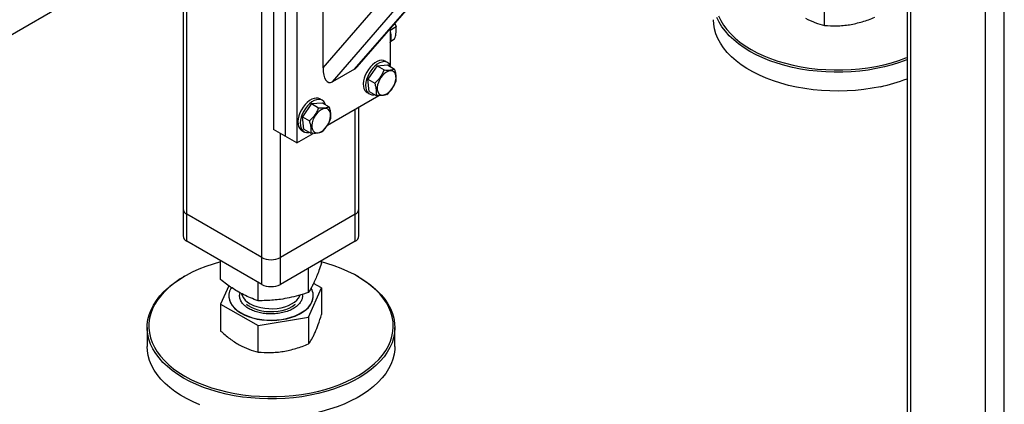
# Model space of a CAD drawing. Header units: millimetres. Extents: x 0 to 844, y 0 to 663.
# Tile 46 of 87: x 633.99 to 657.84, y 188.5 to 197.83. Entities that reach past the tile are written whole.
import ezdxf

# ---------------------------------------------------------------- set-up
doc = ezdxf.new("R2010")
doc.units = ezdxf.units.MM
doc.layers.add('TRAIT-FORT', color=4, linetype='Continuous', lineweight=25)

msp = doc.modelspace()

# ---------------------------------------------------------------- linework, layer by layer
at = {"layer": 'TRAIT-FORT', "color": 4, "linetype": 'Continuous', "lineweight": 25}
for p, q in [((637.9497, 217.8229), (637.9497, 193.2397)), ((638.0434, 193.1091), (638.0434, 217.7688)), ((639.8536, 192.0641), (639.8536, 216.6493)), ((641.3385, 196.6587), (653.0874, 210.2271)), ((641.5648, 196.3183), (653.4348, 210.0265)), ((642.1022, 196.6285), (653.5381, 209.8353)), ((642.1627, 196.6806), (653.3735, 209.6275)), ((655.4859, 207.6995), (655.4859, 185.9717)), ((655.5796, 186.025), (655.5796, 207.6454)), ((657.3898, 187.0554), (657.3898, 206.5259)), ((657.8424, 187.313), (657.8424, 206.5158)), ((640.1364, 202.6792), (640.1364, 195.167)), ((640.4193, 202.5159), (640.4193, 195.0037)), ((640.7021, 202.3526), (640.7021, 194.8404)), ((631.7555, 196.2911), (637.9497, 199.8669)), ((641.3385, 196.6587), (641.3385, 199.8383)), ((653.4839, 197.6871), (653.4839, 198.3352)), ((643.0745, 197.7336), (643.1073, 197.6587)), ((642.9649, 197.5765), (643.1073, 197.6587)), ((642.9649, 197.607), (642.9649, 196.721)), ((642.9794, 197.3063), (643.073, 197.3604)), ((642.902, 196.7891), (642.8454, 196.8217)), ((642.1022, 196.6285), (641.5648, 196.3183)), ((642.6477, 196.7063), (642.4263, 196.3852)), ((642.6477, 196.7063), (642.9034, 196.7292)), ((642.6477, 196.7063), (642.8173, 196.6085)), ((642.9034, 196.7292), (643.073, 196.6313)), ((642.4263, 196.3852), (642.5959, 196.2873)), ((642.4606, 196.0868), (642.4263, 196.3852)), ((642.4055, 196.0596), (642.462, 196.027)), ((642.4606, 196.0868), (642.6302, 195.989)), ((641.3181, 195.8747), (641.2615, 195.9074)), ((641.4509, 195.2727), (642.6872, 195.9864)), ((641.0638, 195.792), (640.8424, 195.4708)), ((641.0638, 195.792), (641.3195, 195.8148)), ((641.0638, 195.792), (641.2334, 195.6941)), ((641.3195, 195.8148), (641.4891, 195.7169)), ((642.1163, 193.1091), (642.1163, 195.6568)), ((642.2101, 193.2397), (642.2101, 195.711)), ((640.8424, 195.4708), (641.012, 195.3729)), ((640.8767, 195.1725), (640.8424, 195.4708)), ((640.4193, 195.0037), (640.1364, 195.167)), ((640.8215, 195.1452), (640.8781, 195.1126)), ((640.8767, 195.1725), (641.0462, 195.0746)), ((640.3061, 192.0641), (640.3061, 195.069)), ((640.7021, 194.8404), (640.4193, 195.0037)), ((640.7021, 194.8404), (641.1032, 195.072)), ((637.9497, 193.2397), (637.9497, 192.5865)), ((642.2101, 192.5865), (642.2101, 193.2397)), ((639.8536, 192.0641), (638.0434, 193.1091)), ((638.0434, 192.4559), (638.0434, 193.1091)), ((642.1163, 193.1091), (640.3061, 192.0641)), ((642.1163, 192.4559), (642.1163, 193.1091)), ((639.8536, 191.4109), (638.0434, 192.4559)), ((642.1163, 192.4559), (640.3061, 191.4109)), ((639.8536, 191.4109), (639.8536, 192.0641)), ((640.3061, 191.4109), (640.3061, 192.0641)), ((638.857, 191.5271), (638.857, 191.9862)), ((640.9888, 191.2133), (640.9888, 191.805)), ((641.3027, 191.9238), (641.3027, 191.9862)), ((637.9865, 191.6063), (637.9582, 191.5899)), ((642.2015, 191.5899), (642.1732, 191.6063)), ((639.056, 191.3786), (638.857, 190.9282)), ((639.766, 191.0149), (639.766, 191.4615)), ((640.9888, 190.6144), (641.3027, 191.3249)), ((641.3027, 191.3249), (641.1092, 191.4339)), ((641.3027, 191.3249), (641.3027, 190.6767)), ((639.0577, 191.1331), (639.0577, 191.1265)), ((640.7775, 191.1337), (640.7839, 191.1494)), ((641.1021, 191.1265), (641.1021, 191.1331)), ((638.857, 190.9282), (639.766, 190.416)), ((638.857, 190.9282), (638.857, 190.2801)), ((639.766, 190.416), (640.9888, 190.6144)), ((640.9888, 190.6144), (640.9888, 189.9662)), ((637.0799, 190.3655), (637.0799, 189.9083)), ((639.766, 189.7679), (639.766, 190.416)), ((643.0799, 189.9083), (643.0799, 190.3655))]:
    msp.add_line(p, q, dxfattribs=at)
at = {"layer": 'TRAIT-FORT', "color": 4, "linetype": 'Continuous', "lineweight": 25, "flags": 128}
for points in [[(654.8398, 196.2034), (654.6432, 196.1658), (654.4426, 196.136), (654.239, 196.1144), (654.0332, 196.1009), (653.8263, 196.0956), (653.6193, 196.0986), (653.4131, 196.1099), (653.2087, 196.1293), (653.0072, 196.1568), (652.8094, 196.1922), (652.6164, 196.2355), (652.4289, 196.2863), (652.248, 196.3445), (652.0745, 196.4098), (651.9092, 196.4818), (651.7529, 196.5602), (651.6063, 196.6447), (651.4702, 196.7348), (651.3451, 196.8301), (651.2318, 196.9301), (651.1307, 197.0345), (651.0422, 197.1426), (650.967, 197.254), (650.9052, 197.3681), (650.8572, 197.4844), (650.8232, 197.6023), (650.8034, 197.7213), (650.7977, 197.8274)], [(655.4859, 196.8531), (655.4828, 196.8518), (655.3075, 196.7881), (655.1251, 196.7316), (654.9363, 196.6824), (654.7421, 196.6409), (654.5434, 196.6072), (654.3411, 196.5815), (654.1363, 196.5639), (653.9298, 196.5545), (653.7227, 196.5534), (653.516, 196.5605), (653.3106, 196.5758), (653.1076, 196.5993), (652.9078, 196.6308), (652.7122, 196.6702), (652.5219, 196.7172), (652.3376, 196.7718), (652.1603, 196.8336), (651.9907, 196.9022), (651.8298, 196.9775), (651.6783, 197.059), (651.5369, 197.1463), (651.4062, 197.2391), (651.287, 197.3368), (651.1797, 197.4391), (651.0848, 197.5454), (651.0029, 197.6552), (650.9344, 197.768), (650.8794, 197.8832)], [(650.9183, 197.9213), (650.9725, 197.8075), (651.0402, 197.6962), (651.121, 197.5879), (651.2146, 197.483), (651.3204, 197.3821), (651.4381, 197.2857), (651.567, 197.1942), (651.7066, 197.108), (651.8561, 197.0276), (652.0148, 196.9533), (652.1821, 196.8856), (652.3571, 196.8246), (652.5389, 196.7708), (652.7267, 196.7244), (652.9196, 196.6855), (653.1168, 196.6544), (653.3171, 196.6312), (653.5198, 196.6161), (653.7237, 196.6091), (653.9281, 196.6102), (654.1318, 196.6195), (654.3339, 196.6368), (654.5334, 196.6622), (654.7295, 196.6954), (654.9211, 196.7364), (655.1074, 196.7849), (655.2874, 196.8407), (655.4603, 196.9036), (655.4859, 196.9137)], [(642.8454, 196.8217), (642.8056, 196.8376), (642.7574, 196.8422), (642.705, 196.8339), (642.65, 196.813), (642.5942, 196.7801), (642.5394, 196.7363), (642.4874, 196.683), (642.4399, 196.6219), (642.3983, 196.555), (642.3639, 196.4844), (642.338, 196.4124)], [(642.9794, 196.6854), (642.9668, 196.7172), (642.9398, 196.758), (642.9046, 196.7876), (642.8622, 196.8049), (642.814, 196.8096), (642.7615, 196.8013), (642.7065, 196.7803), (642.6508, 196.7474), (642.596, 196.7036), (642.544, 196.6503), (642.4964, 196.5892), (642.4548, 196.5223), (642.4205, 196.4517), (642.3946, 196.3797)], [(642.6534, 196.1303), (642.6642, 196.0829), (642.6844, 196.0446), (642.7132, 196.0173), (642.7493, 196.002), (642.7911, 195.9995), (642.8368, 196.0098), (642.8844, 196.0325), (642.9317, 196.0667), (642.9769, 196.1108), (643.0178, 196.1629), (643.0526, 196.2207), (643.0799, 196.2817), (643.0985, 196.3432), (643.1076, 196.4025), (643.1067, 196.4571), (643.0958, 196.5046), (643.0756, 196.5428), (643.0468, 196.5702), (643.0107, 196.5855), (642.9689, 196.588), (642.9232, 196.5777), (642.8756, 196.5549), (642.8283, 196.5207), (642.7831, 196.4767), (642.7423, 196.4246), (642.7074, 196.3668), (642.6801, 196.3058), (642.6615, 196.2443), (642.6524, 196.1849), (642.6534, 196.1303)], [(642.338, 196.4124), (642.3214, 196.3413), (642.3145, 196.2734), (642.3176, 196.2109), (642.3306, 196.1558), (642.3531, 196.1098), (642.3843, 196.0744), (642.4055, 196.0596)], [(642.3946, 196.3797), (642.378, 196.3086), (642.3711, 196.2407), (642.3742, 196.1782), (642.3872, 196.1231), (642.4096, 196.0771), (642.4409, 196.0418), (642.4799, 196.0182), (642.5253, 196.0072), (642.5759, 196.009), (642.5905, 196.0118)], [(641.2615, 195.9074), (641.2217, 195.9232), (641.1735, 195.9278), (641.121, 195.9196), (641.0661, 195.8986), (641.0103, 195.8657), (640.9555, 195.8219), (640.9035, 195.7686), (640.8559, 195.7075), (640.8143, 195.6406), (640.78, 195.57), (640.7541, 195.498)], [(641.3955, 195.771), (641.3828, 195.8028), (641.3559, 195.8436), (641.3206, 195.8732), (641.2782, 195.8906), (641.23, 195.8952), (641.1776, 195.8869), (641.1226, 195.866), (641.0669, 195.8331), (641.0121, 195.7893), (640.9601, 195.736), (640.9125, 195.6749), (640.8709, 195.6079), (640.8366, 195.5374), (640.8107, 195.4654)], [(641.0694, 195.2159), (641.0803, 195.1685), (641.1005, 195.1302), (641.1293, 195.1029), (641.1654, 195.0876), (641.2072, 195.0851), (641.2529, 195.0954), (641.3004, 195.1182), (641.3478, 195.1523), (641.3929, 195.1964), (641.4338, 195.2485), (641.4687, 195.3063), (641.496, 195.3673), (641.5146, 195.4288), (641.5236, 195.4882), (641.5227, 195.5428), (641.5119, 195.5902), (641.4917, 195.6285), (641.4629, 195.6558), (641.4268, 195.6711), (641.385, 195.6736), (641.3393, 195.6633), (641.2917, 195.6405), (641.2443, 195.6064), (641.1992, 195.5623), (641.1583, 195.5102), (641.1235, 195.4524), (641.0961, 195.3914), (641.0776, 195.3299), (641.0685, 195.2705), (641.0694, 195.2159)], [(640.7541, 195.498), (640.7375, 195.4269), (640.7306, 195.359), (640.7337, 195.2965), (640.7467, 195.2414), (640.7692, 195.1954), (640.8004, 195.1601), (640.8215, 195.1452)], [(640.8107, 195.4654), (640.794, 195.3943), (640.7871, 195.3264), (640.7903, 195.2639), (640.8033, 195.2087), (640.8257, 195.1627), (640.857, 195.1274), (640.8959, 195.1038), (640.9414, 195.0928), (640.9919, 195.0946), (641.0066, 195.0974)], [(638.857, 191.9543), (638.6794, 191.9036), (638.5028, 191.8442), (638.3338, 191.778), (638.173, 191.7051), (638.0214, 191.6261), (637.8795, 191.5412), (637.7482, 191.4508), (637.6279, 191.3554), (637.5194, 191.2555), (637.423, 191.1515), (637.3393, 191.0439), (637.2687, 190.9332), (637.2114, 190.8199), (637.1679, 190.7047), (637.1382, 190.588), (637.1225, 190.4704), (637.1209, 190.3524), (637.1334, 190.2347), (637.16, 190.1177), (637.2005, 190.0021), (637.2547, 189.8884), (637.3223, 189.7771), (637.4031, 189.6687), (637.4967, 189.5638), (637.6026, 189.463), (637.7202, 189.3665), (637.8491, 189.275), (637.9887, 189.1888), (638.1382, 189.1084), (638.297, 189.0342), (638.4642, 188.9664), (638.6392, 188.9055), (638.821, 188.8516), (639.0088, 188.8052), (639.2018, 188.7663), (639.3989, 188.7352), (639.5992, 188.7121), (639.8019, 188.697), (640.0059, 188.6899), (640.2102, 188.6911), (640.4139, 188.7003), (640.616, 188.7177), (640.8156, 188.743), (641.0116, 188.7763), (641.2032, 188.8173), (641.3895, 188.8658), (641.5695, 188.9216), (641.7424, 188.9844), (641.9074, 189.054), (642.0637, 189.13), (642.2105, 189.212), (642.3472, 189.2997), (642.4731, 189.3926), (642.5876, 189.4904), (642.6901, 189.5924), (642.7802, 189.6983), (642.8574, 189.8075), (642.9214, 189.9195), (642.9718, 190.0338), (643.0084, 190.1499), (643.0311, 190.2671), (643.0398, 190.385), (643.0343, 190.5029), (643.0147, 190.6203), (642.9812, 190.7367), (642.9338, 190.8514), (642.8729, 190.964), (642.7986, 191.0739), (642.7114, 191.1806), (642.6116, 191.2835), (642.4998, 191.3822), (642.3764, 191.4763), (642.2421, 191.5652), (642.0975, 191.6485), (641.9432, 191.7259), (641.7801, 191.7969), (641.6089, 191.8613), (641.4304, 191.9187), (641.3027, 191.9543)], [(642.2015, 191.5899), (642.2713, 191.5483), (642.4074, 191.4582), (642.5325, 191.3629), (642.6458, 191.2628), (642.7469, 191.1585), (642.8353, 191.0504), (642.9106, 190.939), (642.9724, 190.8249), (643.0204, 190.7086), (643.0544, 190.5906), (643.0742, 190.4716), (643.0798, 190.3521), (643.071, 190.2327), (643.048, 190.1139), (643.0109, 189.9962), (642.9598, 189.8804), (642.8949, 189.7668), (642.8167, 189.6562), (642.7254, 189.5488), (642.6215, 189.4454), (642.5054, 189.3464), (642.3779, 189.2522), (642.2393, 189.1633), (642.0905, 189.0802), (641.9321, 189.0032), (641.7649, 188.9327), (641.5896, 188.869), (641.4072, 188.8124), (641.2184, 188.7632), (641.0242, 188.7217), (640.8255, 188.688), (640.6233, 188.6623), (640.4184, 188.6447), (640.212, 188.6353), (640.0049, 188.6342), (639.7981, 188.6413), (639.5928, 188.6566), (639.3897, 188.6801), (639.1899, 188.7116), (638.9944, 188.751), (638.804, 188.7981), (638.6197, 188.8526), (638.4424, 188.9144), (638.2729, 188.9831), (638.112, 189.0583), (637.9604, 189.1398), (637.819, 189.2272), (637.6883, 189.3199), (637.5691, 189.4177), (637.4618, 189.5199), (637.367, 189.6262), (637.2851, 189.736), (637.2165, 189.8488), (637.1616, 189.9641), (637.1205, 190.0813), (637.0936, 190.1998), (637.0809, 190.3191), (637.0825, 190.4387), (637.0984, 190.5579), (637.1285, 190.6762), (637.1727, 190.793), (637.2307, 190.9078), (637.3023, 191.0199), (637.3871, 191.129), (637.4848, 191.2344), (637.5948, 191.3357), (637.7167, 191.4324), (637.8498, 191.524), (637.9582, 191.5899)], [(639.119, 191.3344), (639.1061, 191.3125), (639.0761, 191.2448), (639.0603, 191.1754), (639.0588, 191.1055), (639.0716, 191.036), (639.0985, 190.9679), (639.1393, 190.902), (639.1932, 190.8394), (639.2596, 190.7809), (639.3375, 190.7274), (639.4258, 190.6796), (639.5233, 190.6381), (639.6287, 190.6036), (639.7403, 190.5765), (639.8567, 190.5572), (639.9763, 190.546), (640.0973, 190.5431), (640.218, 190.5484), (640.3369, 190.5619), (640.4521, 190.5835), (640.5621, 190.6128), (640.6653, 190.6493), (640.7603, 190.6927), (640.8457, 190.7422), (640.9204, 190.7973), (640.9833, 190.857), (641.0335, 190.9206), (641.0704, 190.9873), (641.0704, 190.9873)], [(639.0577, 191.1265), (639.0588, 191.099), (639.0716, 191.0295), (639.0985, 190.9613), (639.1393, 190.8955), (639.1932, 190.8329), (639.2596, 190.7744), (639.3375, 190.7209), (639.4258, 190.673), (639.5233, 190.6316), (639.6287, 190.597), (639.7403, 190.5699), (639.8567, 190.5507), (639.9763, 190.5395), (640.0973, 190.5365), (640.218, 190.5419), (640.3369, 190.5554), (640.4521, 190.5769), (640.5621, 190.6062), (640.6653, 190.6428), (640.7603, 190.6862), (640.8457, 190.7357), (640.9204, 190.7907), (640.9833, 190.8505), (641.0335, 190.9141), (641.0704, 190.9807)], [(639.3659, 191.1827), (639.3803, 191.1381), (639.4109, 191.0828), (639.4544, 191.0306), (639.5101, 190.9823), (639.5769, 190.939), (639.6535, 190.9015), (639.7384, 190.8705), (639.83, 190.8466), (639.9264, 190.8304), (640.0258, 190.822), (640.1262, 190.8217), (640.2258, 190.8294), (640.3225, 190.8451), (640.4145, 190.8684), (640.4999, 190.8989), (640.5772, 190.9359), (640.6448, 190.9788), (640.7015, 191.0267), (640.746, 191.0787), (640.7775, 191.1337)], [(639.4869, 190.9299), (639.5258, 190.9003), (639.5952, 190.8583), (639.6741, 190.8224), (639.7608, 190.7931), (639.8537, 190.7711), (639.951, 190.7568), (640.0509, 190.7504), (640.1513, 190.7521), (640.2503, 190.7619), (640.346, 190.7795), (640.4365, 190.8047), (640.5201, 190.8368), (640.5951, 190.8754), (640.6601, 190.9196), (640.6733, 190.9303)], [(638.3566, 188.4906), (638.1913, 188.5626), (638.035, 188.6411), (637.8884, 188.7255), (637.7523, 188.8156), (637.6272, 188.9109), (637.5139, 189.011), (637.4128, 189.1153), (637.3244, 189.2234), (637.2491, 189.3348), (637.1873, 189.4489), (637.1393, 189.5652), (637.1053, 189.6831), (637.0855, 189.8022), (637.0799, 189.9083)], [(643.0799, 189.9083), (643.0772, 189.8351), (643.0613, 189.7159), (643.0312, 189.5976), (642.987, 189.4808), (642.929, 189.366), (642.8574, 189.2538), (642.7726, 189.1448), (642.675, 189.0394), (642.5649, 188.9381), (642.4431, 188.8414), (642.3099, 188.7498), (642.1662, 188.6638), (642.0125, 188.5836), (641.8496, 188.5098), (641.6782, 188.4427), (641.4993, 188.3825), (641.3135, 188.3296), (641.1219, 188.2842)]]:
    msp.add_lwpolyline(points, dxfattribs=at)
at = {"layer": 'TRAIT-FORT', "color": 4, "linetype": 'Continuous', "lineweight": 25}
for centre, radius, start, end in [((642.5786, 197.4208), 0.4144, 338.75899, 21.90578), ((653.9937, 200.2259), 4.1106, 281.87842, 291.2857), ((638.1098, 193.2557), 0.1609, 185.6948, 245.62534), ((642.0499, 193.2557), 0.1609, 294.37466, 354.3052), ((638.1098, 192.6025), 0.1609, 185.6948, 245.62534), ((642.0499, 192.6025), 0.1609, 294.37466, 354.3052), ((640.0799, 192.5008), 0.4918, 242.60967, 297.39033), ((640.0799, 191.8476), 0.4918, 242.60967, 297.39033), ((640.7425, 191.1335), 0.359, 335.96091, 30.09482), ((640.7464, 191.1275), 0.3557, 335.62635, 359.8434)]:
    msp.add_arc(centre, radius, start, end, dxfattribs=at)
for centre, start_param, end_param in [((641.5648, 196.7893), 1.9084854, 3.4792817), ((642.1022, 197.0996), 3.4792817, 3.7499152)]:
    msp.add_ellipse(centre, major_axis=(0.075, 0.4877), ratio=0.437735, start_param=start_param, end_param=end_param, dxfattribs=at)
for points, knots in [([(653.0294, 197.8629), (653.1055, 197.8241), (653.2595, 197.7455), (653.4085, 197.7067), (653.4839, 197.6871)], [0, 0, 0, 0, 0.4945107, 1, 1, 1, 1]), ([(654.0953, 197.706), (654.1977, 197.7267), (654.4049, 197.7684), (654.6054, 197.8461), (654.7067, 197.8854)], [0, 0, 0, 0, 0.4945107, 1, 1, 1, 1]), ([(643.073, 197.3604), (643.086, 197.4033), (643.1074, 197.4743), (643.1165, 197.5646), (643.1137, 197.6201), (643.1087, 197.6501), (643.1073, 197.6587)], [0, 0, 0, 0, 0.3855495, 0.6376419, 0.8965462, 1, 1, 1, 1]), ([(653.4839, 197.6871), (653.5831, 197.6814), (653.7329, 197.6728), (653.9385, 197.684), (654.0429, 197.6986), (654.0953, 197.706)], [0, 0, 0, 0, 0.4952513, 0.7468182, 1, 1, 1, 1]), ([(642.8173, 196.6085), (642.8043, 196.577), (642.778, 196.5134), (642.725, 196.4273), (642.6632, 196.3513), (642.6185, 196.3088), (642.5959, 196.2873)], [0, 0, 0, 0, 0.2646049, 0.5349477, 0.7653431, 1, 1, 1, 1]), ([(642.8173, 196.6085), (642.8457, 196.6069), (642.9031, 196.6036), (642.9742, 196.6069), (643.031, 196.6165), (643.0589, 196.6263), (643.073, 196.6313)], [0, 0, 0, 0, 0.2646049, 0.5349477, 0.7653431, 1, 1, 1, 1]), ([(643.1073, 196.333), (643.1115, 196.366), (643.1185, 196.4205), (643.1068, 196.5124), (643.0898, 196.5793), (643.0768, 196.6198), (643.073, 196.6313)], [0, 0, 0, 0, 0.3855495, 0.6376419, 0.8965462, 1, 1, 1, 1]), ([(642.8859, 196.0118), (642.9113, 196.0361), (642.9627, 196.0852), (643.0248, 196.1661), (643.0731, 196.2498), (643.0959, 196.3051), (643.1073, 196.333)], [0, 0, 0, 0, 0.2646049, 0.5349477, 0.7653431, 1, 1, 1, 1]), ([(642.6302, 195.989), (642.6344, 196.0219), (642.6414, 196.0765), (642.6296, 196.1683), (642.6127, 196.2353), (642.5996, 196.2757), (642.5959, 196.2873)], [0, 0, 0, 0, 0.38554949, 0.63764185, 0.89654625, 1, 1, 1, 1]), ([(642.8859, 196.0118), (642.8699, 196.0062), (642.8376, 195.995), (642.7757, 195.9864), (642.7054, 195.9846), (642.6554, 195.9875), (642.6302, 195.989)], [0, 0, 0, 0, 0.2646049, 0.5349477, 0.7653431, 1, 1, 1, 1]), ([(641.2334, 195.6941), (641.2204, 195.6626), (641.1941, 195.599), (641.1411, 195.5129), (641.0793, 195.4369), (641.0345, 195.3944), (641.012, 195.3729)], [0, 0, 0, 0, 0.2646049, 0.5349477, 0.7653431, 1, 1, 1, 1]), ([(641.2334, 195.6941), (641.2618, 195.6925), (641.3192, 195.6893), (641.3903, 195.6925), (641.4471, 195.7021), (641.475, 195.712), (641.4891, 195.7169)], [0, 0, 0, 0, 0.2646049, 0.5349477, 0.7653431, 1, 1, 1, 1]), ([(641.5234, 195.4186), (641.5276, 195.4516), (641.5346, 195.5062), (641.5228, 195.598), (641.5059, 195.6649), (641.4928, 195.7054), (641.4891, 195.7169)], [0, 0, 0, 0, 0.3855495, 0.6376419, 0.8965462, 1, 1, 1, 1]), ([(641.0462, 195.0746), (641.0505, 195.1076), (641.0575, 195.1621), (641.0457, 195.254), (641.0288, 195.3209), (641.0157, 195.3614), (641.012, 195.3729)], [0, 0, 0, 0, 0.38554949, 0.63764185, 0.89654625, 1, 1, 1, 1]), ([(641.302, 195.0974), (641.3274, 195.1217), (641.3788, 195.1708), (641.4409, 195.2517), (641.4892, 195.3354), (641.5119, 195.3907), (641.5234, 195.4186)], [0, 0, 0, 0, 0.2646049, 0.5349477, 0.7653431, 1, 1, 1, 1]), ([(641.302, 195.0974), (641.286, 195.0919), (641.2536, 195.0806), (641.1917, 195.072), (641.1215, 195.0702), (641.0715, 195.0731), (641.0462, 195.0746)], [0, 0, 0, 0, 0.2646049, 0.5349477, 0.7653431, 1, 1, 1, 1]), ([(641.3027, 191.9238), (641.2817, 191.8636), (641.2421, 191.7495), (641.1837, 191.5994), (641.1319, 191.4795), (641.0839, 191.3802), (641.0373, 191.2929), (641.0055, 191.2407), (640.9888, 191.2133)], [0, 0, 0, 0, 0.2020684, 0.3826998, 0.5553146, 0.6929917, 0.8388942, 1, 1, 1, 1]), ([(639.766, 191.0149), (639.7053, 191.0363), (639.5904, 191.0768), (639.4214, 191.1541), (639.2715, 191.2359), (639.1324, 191.3236), (638.9975, 191.4178), (638.9054, 191.4895), (638.857, 191.5271)], [0, 0, 0, 0, 0.2020684, 0.3826998, 0.5553146, 0.6929917, 0.8388942, 1, 1, 1, 1]), ([(640.8163, 191.0247), (640.8024, 190.9991), (640.7739, 190.9464), (640.698, 190.8732), (640.5964, 190.807), (640.4706, 190.7531), (640.3517, 190.7214), (640.2522, 190.705), (640.1534, 190.6947), (640.0316, 190.6926), (639.891, 190.7056), (639.7568, 190.7331), (639.6296, 190.7761), (639.5151, 190.835), (639.4217, 190.9075), (639.3669, 190.9762), (639.3382, 191.0336), (639.321, 191.0906), (639.315, 191.1486), (639.3287, 191.1905), (639.3332, 191.2046)], [0, 0, 0, 0, 0.05987436, 0.12333517, 0.1894343, 0.25693615, 0.32443799, 0.35752545, 0.39062199, 0.4540828, 0.51395716, 0.57383152, 0.63729233, 0.70339146, 0.77089331, 0.83839515, 0.87148261, 0.90457915, 0.96803996, 1, 1, 1, 1]), ([(640.9888, 191.2133), (640.9072, 191.1872), (640.7526, 191.1379), (640.5253, 191.0831), (640.3235, 191.0476), (640.1364, 191.0267), (639.9549, 191.0154), (639.831, 191.0151), (639.766, 191.0149)], [0, 0, 0, 0, 0.2020684, 0.3826998, 0.5553146, 0.6929917, 0.8388942, 1, 1, 1, 1]), ([(640.8349, 191.1663), (640.8375, 191.1454), (640.8434, 191.0978), (640.826, 191.051), (640.8163, 191.0247)], [0, 0, 0, 0, 0.4380761, 1, 1, 1, 1]), ([(641.1457, 190.2413), (641.172, 190.3048), (641.2252, 190.4334), (641.2767, 190.595), (641.3027, 190.6767)], [0, 0, 0, 0, 0.4945107, 1, 1, 1, 1]), ([(638.857, 190.2801), (638.9308, 190.2167), (639.0421, 190.1211), (639.195, 190.0128), (639.2726, 189.9668), (639.3115, 189.9438)], [0, 0, 0, 0, 0.4952513, 0.7468182, 1, 1, 1, 1]), ([(640.9888, 189.9662), (641.0143, 190.0021), (641.0527, 190.0563), (641.1055, 190.1536), (641.1323, 190.212), (641.1457, 190.2413)], [0, 0, 0, 0, 0.4952513, 0.7468182, 1, 1, 1, 1]), ([(639.3115, 189.9438), (639.3877, 189.9049), (639.5417, 189.8263), (639.6907, 189.7875), (639.766, 189.7679)], [0, 0, 0, 0, 0.4945107, 1, 1, 1, 1]), ([(640.3774, 189.7868), (640.4799, 189.8075), (640.687, 189.8493), (640.8875, 189.927), (640.9888, 189.9662)], [0, 0, 0, 0, 0.4945107, 1, 1, 1, 1]), ([(639.766, 189.7679), (639.8653, 189.7622), (640.015, 189.7536), (640.2206, 189.7648), (640.325, 189.7795), (640.3774, 189.7868)], [0, 0, 0, 0, 0.4952513, 0.7468182, 1, 1, 1, 1])]:
    msp.add_open_spline(points, degree=3, knots=knots, dxfattribs=at)

doc.saveas('drawing.dxf')
